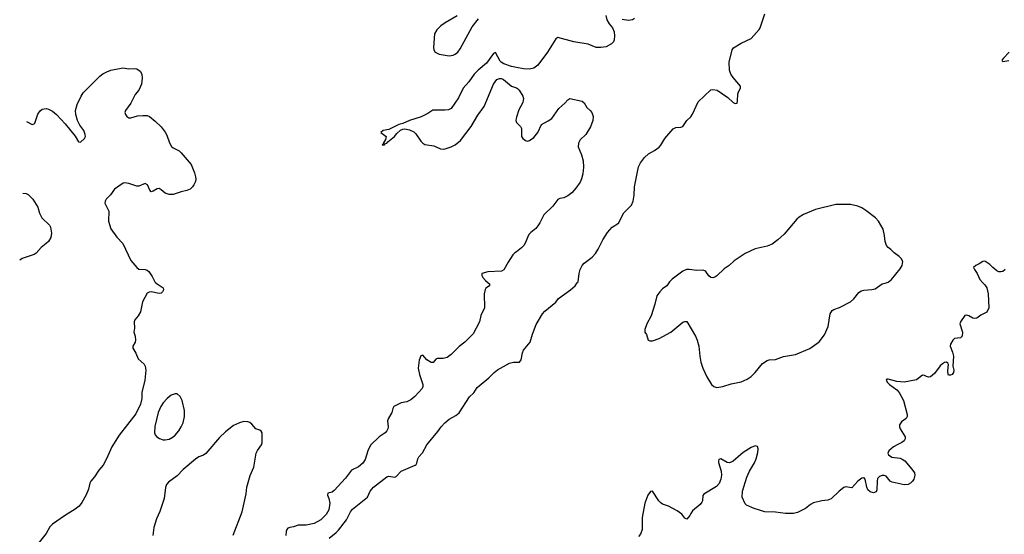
# Model space of a CAD drawing. Header units: inches. Extents: x 1682510 to 1839368, y 640758 to 791543.
# Tile 40 of 186: x 1685066 to 1694844, y 697502 to 702611. Entities that reach past the tile are written whole.
import ezdxf

# ---------------------------------------------------------------- set-up
doc = ezdxf.new("R2010")
doc.units = ezdxf.units.IN
doc.header["$MEASUREMENT"] = 0
for name, color, linetype in [('B6689', 7, 'Continuous'), ('B6699', 7, 'Continuous'), ('B6780', 7, 'Continuous'), ('B6790', 7, 'Continuous')]:
    doc.layers.add(name, color=color, linetype=linetype)

msp = doc.modelspace()

# ---------------------------------------------------------------- linework, layer by layer
at = {"layer": 'B6689', "color": 6}
for points, elevation in [([(1686418.4, 700000), (1686429.6, 699990), (1686489.4, 699950), (1686495.1, 699930), (1686485.2, 699910), (1686470, 699894.8), (1686450, 699893.4), (1686370, 699908.9), (1686350, 699906.5), (1686330, 699894.3), (1686285.3, 699810), (1686265.5, 699710), (1686242, 699670), (1686208.6, 699630), (1686201.1, 699610), (1686206.4, 699550), (1686199.5, 699510), (1686212.1, 699470), (1686216.2, 699430), (1686212.9, 699410), (1686190.5, 699370), (1686188.8, 699350), (1686219.2, 699299.2), (1686243.1, 699243.1), (1686302.9, 699190), (1686311.3, 699170), (1686317.2, 699130), (1686307.6, 699032.4), (1686279.8, 698910), (1686278.9, 698850), (1686266.7, 698793.3), (1686220.5, 698699.5), (1686052.3, 698487.7), (1685980.9, 698370), (1685927.8, 698252.2), (1685894, 698190), (1685850, 698138), (1685810, 698074), (1685772.4, 698030), (1685762.4, 698010), (1685747.4, 697950), (1685726.5, 697893.5), (1685683.7, 697816.3), (1685657.5, 697782.5), (1685618, 697750), (1685510, 697685), (1685390, 697602.6), (1685364.2, 697575.8), (1685327, 697510), (1685249.8, 697410)], 700), ([(1689717.4, 700000), (1689729.5, 699990), (1689731.5, 699970), (1689695.2, 699944.8), (1689688, 699932), (1689679.8, 699890), (1689683, 699750), (1689645.6, 699674.4), (1689633.2, 699610), (1689567.6, 699492.4), (1689486, 699410), (1689430, 699367.8), (1689350, 699288), (1689310, 699258.2), (1689270, 699247.6), (1689211.5, 699248.5), (1689198.4, 699241.6), (1689171.8, 699208.2), (1689151.8, 699208.2), (1689110, 699235.3), (1689070, 699280.7), (1689050, 699274), (1689033.3, 699230), (1689023.7, 699150), (1689034.5, 699090), (1689069.8, 698990), (1689069.8, 698970), (1689062, 698950), (1688990, 698870.2), (1688950, 698837.5), (1688910, 698818), (1688852.4, 698807.6), (1688780.5, 698770), (1688770, 698750.7), (1688761.8, 698710), (1688723.5, 698650), (1688717.2, 698630), (1688725.7, 698570), (1688722.3, 698550), (1688712.3, 698530), (1688693.5, 698510), (1688635.8, 698470), (1688550, 698386), (1688523, 698330), (1688495.3, 698244.7), (1688472.7, 698207.3), (1688430, 698172.2), (1688361.6, 698138.4), (1688300.6, 698059.4), (1688190, 697936.8), (1688170, 697921.6), (1688124, 697910), (1688122.2, 697890), (1688137.1, 697857.1), (1688145.8, 697810), (1688134.2, 697745.8), (1688110, 697700.3), (1688055.6, 697644.4), (1687990.4, 697610.4), (1687910, 697593.6), (1687830, 697593.2), (1687785.3, 697574.7), (1687748, 697570), (1687730, 697561.4), (1687719.9, 697550), (1687710.8, 697530), (1687708.5, 697490)], 600), ([(1688137.5, 697462.5), (1688210, 697520.4), (1688230, 697542.6), (1688310, 697647.2), (1688350, 697725.7), (1688369.6, 697750.4), (1688520.3, 697870), (1688545.8, 697930), (1688578.5, 697970), (1688710, 698074.1), (1688730, 698080.2), (1688790, 698069.8), (1688805.2, 698074.8), (1688852.4, 698127.6), (1688992, 698188), (1689003.4, 698196.6), (1689011, 698209), (1689018.4, 698250), (1689030, 698270.9), (1689065.5, 698310), (1689108.4, 698390), (1689218.5, 698521.5), (1689252, 698570), (1689288.4, 698610), (1689330, 698645.8), (1689398, 698682), (1689430, 698707.1), (1689533.9, 698866.1), (1689574.2, 698905.8), (1689610, 698959), (1689724.2, 699055.8), (1689776.5, 699110), (1689810, 699135.2), (1689930, 699201), (1689970, 699211.4), (1690000, 699211.7)], 600), ([(1687185.6, 697494.4), (1687274, 697726), (1687315.1, 697904.9), (1687321.6, 697970), (1687354.7, 698085.3), (1687389.9, 698170), (1687413.1, 698306.9), (1687425.7, 698334.3), (1687466, 698390), (1687472.2, 698410), (1687472.2, 698510), (1687464.9, 698524.9), (1687450, 698536.8), (1687409.6, 698550), (1687370, 698595.6), (1687350, 698611.6), (1687330, 698619.6), (1687290, 698620.5), (1687250, 698609.7), (1687190, 698583), (1687110, 698518), (1687050, 698461.5), (1686915.6, 698304.4), (1686890, 698288.4), (1686843.1, 698270), (1686810, 698247.9), (1686690, 698144.8), (1686630, 698083.1), (1686541.8, 698018.2), (1686523, 697997), (1686513.1, 697966.9), (1686500.9, 697859.1), (1686457.8, 697730), (1686425.4, 697654.6), (1686398.8, 697570), (1686386.1, 697490)], 700)]:
    msp.add_lwpolyline(points, dxfattribs=dict(at, elevation=elevation))
at = {"layer": 'B6689', "color": 6, "elevation": 700}
msp.add_lwpolyline([(1686610, 698898.2), (1686570, 698882), (1686529.2, 698850), (1686490, 698806.2), (1686466.4, 698770), (1686440.2, 698710), (1686407.8, 698572.2), (1686405.5, 698510), (1686412.3, 698490), (1686429, 698469), (1686452.9, 698452.9), (1686490, 698440.2), (1686510, 698438.9), (1686550, 698447), (1686590, 698469.3), (1686610, 698486.2), (1686644.4, 698530), (1686669.8, 698570), (1686687.4, 698610), (1686702.4, 698670), (1686703.7, 698730), (1686678.2, 698830), (1686659.2, 698870), (1686630, 698896)], close=True, dxfattribs=at)
at = {"layer": 'B6699', "color": 6}
for points, elevation in [([(1690000, 699211.7), (1690030, 699211.9), (1690045.4, 699234.6), (1690057.5, 699302.5), (1690068.4, 699330), (1690135.3, 699410), (1690159.3, 699490), (1690195.8, 699584.2), (1690258, 699690), (1690282.2, 699717.8), (1690390, 699807.8), (1690417.9, 699842.1), (1690537.1, 699930), (1690581.5, 699970), (1690603, 700000)], 600), ([(1694629.8, 700000), (1694650, 699979.8), (1694669.1, 699949.1), (1694682.9, 699890), (1694690.4, 699749.6), (1694670, 699706.5), (1694610, 699675.9), (1694570, 699647.6), (1694550, 699643.5), (1694530, 699648.3), (1694490, 699672.2), (1694470, 699679), (1694450, 699672.9), (1694408.4, 699610), (1694403.2, 699590), (1694428.8, 699510), (1694424.2, 699470), (1694408.6, 699451.4), (1694350, 699445.5), (1694332.2, 699427.8), (1694307.9, 699390), (1694305, 699370), (1694330.6, 699310), (1694338.7, 699270), (1694332, 699172), (1694341.3, 699130), (1694339.6, 699110), (1694326, 699090), (1694310, 699082), (1694290, 699083), (1694287.4, 699087.4), (1694284, 699124), (1694289.2, 699189.2), (1694282.2, 699202.2), (1694270, 699211.2), (1694250, 699207.8), (1694230, 699194.6), (1694207, 699173), (1694150, 699099.8), (1694110, 699066.8), (1694090, 699062.1), (1694070, 699067.2), (1694050, 699079), (1694030, 699082.2), (1693970, 699036.2), (1693850, 699012.2), (1693777.4, 699017.4), (1693690, 699042.4), (1693677.2, 699042.8), (1693670, 699032), (1693684.4, 699010), (1693705, 698990), (1693777.8, 698937.8), (1693799.5, 698910), (1693843.7, 698830), (1693878.5, 698690), (1693878.4, 698670), (1693867.5, 698652.5), (1693821.2, 698618.8), (1693804.2, 698590), (1693803.7, 698570), (1693810.9, 698550), (1693858.6, 698470), (1693859.4, 698450), (1693850, 698430.4), (1693827.3, 698412.7), (1693785.4, 698394.6), (1693744.8, 698370), (1693698, 698330), (1693687.9, 698307.9), (1693694, 698290), (1693727.7, 698267.7), (1693810, 698256.8), (1693830, 698248.8), (1693855.3, 698230), (1693926.6, 698150), (1693950.9, 698110.9), (1693954.3, 698090), (1693945.4, 698050), (1693931.1, 698030), (1693911.1, 698010), (1693890, 697998), (1693850, 697993.8), (1693730, 698020.1), (1693710, 698030.9), (1693670, 698079.8), (1693650, 698086.5), (1693630, 698085.5), (1693604.7, 698075.3), (1693585.2, 698054.8), (1693579.9, 698030), (1693577.6, 697942.4), (1693570, 697923.1), (1693545.3, 697914.7), (1693510, 697923.5), (1693490, 697943.2), (1693476.8, 697970), (1693461.8, 698050), (1693450, 698064.9), (1693443.9, 698063.9), (1693430, 698061), (1693388.8, 698031.2), (1693330, 697963.1), (1693270, 697974.5), (1693250, 697966.5), (1693204.1, 697930), (1693125.4, 697854.6), (1693090, 697841.8), (1693030, 697835), (1692950, 697815.3), (1692920.5, 697799.5), (1692870, 697757.5), (1692790, 697718.8), (1692750, 697710.2), (1692670.7, 697709.3), (1692570, 697722.1), (1692464.3, 697724.3), (1692358.6, 697758.6), (1692282.6, 697790), (1692270, 697804.9), (1692241.6, 697870), (1692245.2, 697930), (1692286, 698070), (1692311.6, 698130), (1692362.8, 698210), (1692380.1, 698250), (1692395.3, 698315.3), (1692398.7, 698350), (1692393.1, 698373.1), (1692370, 698379.5), (1692330, 698363.2), (1692250, 698314.4), (1692150.3, 698229.7), (1692130, 698217.5), (1692110, 698211.4), (1692090, 698215.1), (1692030, 698252.9), (1692010, 698245.5), (1692004.1, 698230), (1692005.6, 698214.4), (1692030.3, 698130.3), (1692034.7, 698090), (1692028.2, 698050), (1692013.4, 698006.6), (1691984.9, 697975.1), (1691859.7, 697900.3), (1691851.1, 697888.9), (1691846.5, 697833.5), (1691840.5, 697819.5), (1691822, 697798), (1691746.5, 697733.5), (1691729.3, 697710), (1691721.2, 697690), (1691690, 697652), (1691670, 697662), (1691641.3, 697701.3), (1691595.8, 697735.8), (1691510, 697780.3), (1691450, 697800.8), (1691437, 697810), (1691414.2, 697834.2), (1691350, 697930.5), (1691330, 697926.4), (1691304.6, 697890), (1691272.9, 697810), (1691246.4, 697670), (1691246.1, 697550), (1691230, 697504.4), (1691210, 697481.1)], 600), ([(1691511.9, 700000), (1691491.6, 699968.4), (1691450, 699937.7), (1691422, 699910), (1691394, 699870), (1691373.8, 699786.2), (1691337.3, 699670), (1691292.9, 699590), (1691273.8, 699533.8), (1691272.7, 699510), (1691290, 699486), (1691305.5, 699430), (1691323.6, 699423.6), (1691350, 699423.9), (1691415.3, 699444.7), (1691530.5, 699509.6), (1691650, 699607.6), (1691670, 699616), (1691690, 699614.9), (1691776.3, 699470), (1691794, 699430), (1691811, 699370), (1691818.4, 699270), (1691830, 699210.8), (1691850.2, 699150), (1691890, 699064.4), (1691937, 698990), (1691958, 698970), (1691990, 698959.7), (1692050, 698967.8), (1692130, 698995), (1692230, 699014.3), (1692290, 699041.2), (1692330, 699069.4), (1692370, 699107), (1692441, 699199), (1692490, 699227.5), (1692510, 699235.7), (1692570, 699238.6), (1692650, 699266.4), (1692770, 699287.2), (1692912, 699348), (1693006, 699414), (1693057.9, 699482.1), (1693094, 699566), (1693113.2, 699690), (1693135.4, 699724.6), (1693150, 699734.6), (1693205.7, 699754.3), (1693316.4, 699810), (1693350, 699838.4), (1693398.5, 699901.5), (1693420.9, 699919.1), (1693450, 699926.6), (1693527.1, 699932.9), (1693559.8, 699940.2), (1693630, 699988.9), (1693671.6, 700000)], 700)]:
    msp.add_lwpolyline(points, dxfattribs=dict(at, elevation=elevation))
at = {"layer": 'B6780', "color": 6}
for points, elevation in [([(1689409.6, 702650.4), (1689290, 702579.4), (1689249.4, 702550), (1689208.7, 702510), (1689185.5, 702470), (1689173.6, 702333.6), (1689179.7, 702310), (1689192.9, 702290), (1689210, 702277.2), (1689230.1, 702270.1), (1689330, 702252.8), (1689370, 702258.5), (1689390, 702268.5), (1689416.2, 702290), (1689439.2, 702320.8), (1689560.2, 702539.8), (1689621.7, 702618.3)], 700), ([(1690000, 702136.3), (1689950, 702144.9), (1689872.2, 702172.2), (1689847.6, 702187.6), (1689838.7, 702198.7), (1689790, 702284.2), (1689770, 702273.8), (1689701.6, 702178.4), (1689618, 702110), (1689580.2, 702070), (1689525.5, 701994.5), (1689470.8, 701930), (1689423.9, 701836.1), (1689350, 701727.8), (1689323.6, 701716.4), (1689288.5, 701711.5), (1689170, 701713.2), (1689119.2, 701680.8), (1689052.6, 701647.4), (1688936.8, 701610), (1688870, 701579.8), (1688829.8, 701570), (1688730, 701520.7), (1688675.3, 701510), (1688653.2, 701490), (1688703.7, 701450), (1688698.3, 701421.7), (1688678, 701390), (1688678, 701382), (1688665.2, 701370), (1688667, 701367), (1688690, 701369.8), (1688698.8, 701381.2), (1688710, 701384.4), (1688720.7, 701399.3), (1688786.5, 701450), (1688810, 701479.7), (1688845.9, 701514.1), (1688870, 701525), (1688890, 701527.9), (1688938.3, 701518.3), (1688978.1, 701498.1), (1688998.1, 701478.1), (1689050, 701404.5), (1689070, 701384.5), (1689090, 701373.1), (1689178.9, 701358.9), (1689245.2, 701330), (1689270, 701325.7), (1689290, 701328.4), (1689350.4, 701350), (1689390, 701369.8), (1689443.2, 701410), (1689550.4, 701549.6), (1689616.7, 701663.3), (1689679.7, 701750), (1689771.5, 701970), (1689804.5, 702015.5), (1689830, 702028), (1689850, 702027.1), (1689870, 702018.1), (1689950, 701950.9), (1689990, 701939.2), (1690000, 701933.6)], 600), ([(1685131.5, 701599.8), (1685190, 701571.1), (1685210, 701576.3), (1685215.1, 701584.9), (1685247.1, 701672.9), (1685270, 701705.1), (1685290, 701721), (1685330, 701728.6), (1685350, 701723.1), (1685390, 701702.2), (1685430, 701669.1), (1685516.6, 701576.6), (1685615.9, 701455.9), (1685650, 701396.9), (1685670, 701395.6), (1685708.1, 701430), (1685719.7, 701450), (1685717.1, 701470), (1685700.9, 701510), (1685663.3, 701563.3), (1685641.1, 701610), (1685623, 701670), (1685619.2, 701710), (1685634.7, 701770), (1685675.3, 701850), (1685696.9, 701883.1), (1685862.5, 702050), (1685890, 702071.7), (1685930, 702094.4), (1685970.4, 702110.4), (1686090, 702134.1), (1686150, 702124), (1686210, 702126.9), (1686230, 702122.9), (1686260.3, 702100.3), (1686278.3, 702070), (1686282.8, 702030), (1686274.8, 701970), (1686250, 701912.1), (1686212.9, 701867.1), (1686170, 701781.8), (1686115.8, 701710), (1686109.8, 701690), (1686115.3, 701670), (1686130, 701648.3), (1686150, 701635), (1686170, 701635.7), (1686234.8, 701654.8), (1686290, 701660.6), (1686330, 701658.6), (1686353.7, 701650), (1686410, 701604.4), (1686470, 701546.3), (1686510, 701495.8), (1686525.8, 701465.8), (1686552.3, 701390), (1686572.6, 701352.6), (1686590, 701338), (1686648.3, 701308.3), (1686670, 701290.6), (1686770, 701172.2), (1686802.6, 701090), (1686812.8, 701050), (1686813.6, 701026.4), (1686810, 701003), (1686795.1, 700970), (1686781, 700950), (1686758, 700930), (1686724.4, 700915.6), (1686670, 700902.3), (1686590, 700875.1), (1686550, 700876.3), (1686510, 700887.7), (1686470, 700922.9), (1686450, 700934.4), (1686430, 700930.2), (1686390, 700907.6), (1686370, 700903.1), (1686357.8, 700917.8), (1686334.7, 700970), (1686310, 700984.2), (1686250, 700959.1), (1686230, 700958.1), (1686150, 700985), (1686110, 700990.1), (1686093.6, 700986.4), (1686006.6, 700930), (1685968.5, 700871.5), (1685924.5, 700830), (1685912.8, 700810), (1685911.8, 700790), (1685950.8, 700710), (1685948.4, 700610), (1685970, 700534.3), (1686030.8, 700450.8), (1686091.4, 700390), (1686170, 700220.9), (1686230, 700150.8), (1686250, 700135.5), (1686310, 700129.6), (1686330, 700122.9), (1686346.6, 700110), (1686381, 700061), (1686407.3, 700010), (1686418.4, 700000)], 700), ([(1690000, 701641.9), (1689996.1, 701630), (1689993.5, 701610), (1689999.7, 701590), (1690000, 701589.7)], 600), ([(1685097.4, 700889.4), (1685130, 700884), (1685150, 700874.2), (1685196.8, 700830), (1685245.5, 700750), (1685262.7, 700690), (1685285.4, 700645.4), (1685362.4, 700570), (1685372.5, 700550), (1685380.7, 700490), (1685375.1, 700450), (1685350, 700410.4), (1685330, 700388.5), (1685279.6, 700350), (1685230, 700292.4), (1685210, 700280.3), (1685090, 700239), (1685065.5, 700224.2)], 800), ([(1690000, 700307.6), (1689984.1, 700295.9), (1689964.2, 700275.8), (1689915.4, 700204.6), (1689873.9, 700126.1), (1689850, 700113.8), (1689713.7, 700106.3), (1689656, 700090), (1689654.3, 700070), (1689666.2, 700050), (1689690, 700022.6), (1689717.4, 700000)], 600)]:
    msp.add_lwpolyline(points, dxfattribs=dict(at, elevation=elevation))
at = {"layer": 'B6790', "color": 6}
for points, elevation in [([(1690603, 700000), (1690610.2, 700010), (1690621.4, 700090), (1690631.9, 700130), (1690650.2, 700170), (1690670, 700193.1), (1690750, 700254.2), (1690784.1, 700290), (1690810, 700331.1), (1690855, 700425), (1690901.8, 700498.2), (1690950.2, 700550), (1691013.7, 700590), (1691065.7, 700694.3), (1691141.8, 700770), (1691156.6, 700810), (1691167.2, 700870), (1691170.9, 700950), (1691211.3, 701148.7), (1691230, 701189.8), (1691270, 701244.2), (1691310, 701280.6), (1691370, 701312.8), (1691414.9, 701345.1), (1691433.3, 701366.7), (1691472.9, 701430), (1691554.1, 701525.9), (1691580.1, 701539.9), (1691630, 701544.2), (1691650, 701551.1), (1691690, 701609.7), (1691730, 701647.4), (1691747.9, 701672.1), (1691804.2, 701795.8), (1691930, 701913.3), (1691950, 701919.1), (1691993.6, 701910), (1692097.2, 701837.2), (1692150, 701789.8), (1692170, 701777.2), (1692190, 701782.9), (1692195.3, 701804.7), (1692197.1, 701870), (1692204.9, 701895.1), (1692224.2, 701930), (1692223.2, 701950), (1692150, 702036.5), (1692129.2, 702070), (1692114, 702110), (1692110.2, 702190), (1692140.2, 702310), (1692155.8, 702330), (1692230, 702379.3), (1692330, 702424), (1692410, 702512.4), (1692419.8, 702530), (1692465.7, 702670)], 600), ([(1690886.9, 702653.1), (1690897.9, 702610), (1690920.2, 702570), (1690952.6, 702530), (1690969.8, 702490), (1690974.1, 702450), (1690970.6, 702410), (1690961.8, 702390), (1690944, 702370), (1690890, 702342.9), (1690835.3, 702335.3), (1690790, 702335.5), (1690710, 702367.2), (1690570, 702392.2), (1690410, 702434), (1690390, 702419.8), (1690306.3, 702290), (1690210, 702158.1), (1690170, 702128.6), (1690130, 702119.6), (1690070, 702124.4), (1690000, 702136.3)], 600), ([(1691170, 702621.5), (1691150, 702610.2), (1691110, 702604.1), (1691050, 702613.6)], 600), ([(1694893.2, 702286.8), (1694834.3, 702230), (1694819.6, 702210), (1694822, 702202), (1694830, 702195.1), (1694890, 702207.1)], 600), ([(1690000, 701933.6), (1690010, 701928), (1690026.6, 701910), (1690061.5, 701850), (1690067.2, 701830), (1690061.7, 701790), (1690024.1, 701715.9), (1690000, 701641.9)], 600), ([(1690000, 701589.7), (1690039.7, 701550), (1690048.4, 701530), (1690049.6, 701450), (1690063, 701430), (1690089.9, 701409.9), (1690110, 701406.5), (1690130, 701409.9), (1690170, 701442), (1690210, 701491.2), (1690247.2, 701570), (1690314.3, 701605.7), (1690349.1, 701630), (1690419.6, 701730), (1690478.9, 701781.1), (1690510, 701816.2), (1690530, 701829.6), (1690650, 701802.7), (1690670, 701784.4), (1690697.7, 701737.7), (1690730, 701710.5), (1690746.5, 701690), (1690759.5, 701650), (1690758, 701610), (1690733.1, 701546.9), (1690687, 701470), (1690630, 701417.1), (1690614.3, 701385.7), (1690611.6, 701350), (1690644.3, 701270), (1690662.1, 701210), (1690665.6, 701145.6), (1690658.5, 701081.5), (1690645.1, 701030), (1690630, 700998.5), (1690590, 700937.9), (1690550, 700890.6), (1690510, 700861.4), (1690470, 700841.9), (1690430, 700835.1), (1690410, 700826.3), (1690361, 700759), (1690270, 700672.4), (1690230, 700593.5), (1690210, 700563.5), (1690190, 700539.5), (1690140.3, 700499.7), (1690122.2, 700477.8), (1690107.2, 700450), (1690090, 700400.2), (1690071.4, 700368.6), (1690050, 700344.4), (1690000, 700307.6)], 600), ([(1693671.6, 700000), (1693690, 700004.9), (1693724.5, 700030), (1693810, 700138.8), (1693829.3, 700170), (1693837.2, 700210), (1693819.1, 700239.1), (1693799.7, 700259.7), (1693750, 700295.6), (1693715.6, 700330), (1693690, 700348.3), (1693672.1, 700370), (1693659.8, 700410), (1693655.3, 700470), (1693639.8, 700530), (1693593.5, 700610), (1693563.3, 700643.3), (1693470, 700716.4), (1693430, 700741.7), (1693390, 700758.7), (1693314.9, 700774.9), (1693170, 700776), (1692970, 700726.6), (1692850, 700675.6), (1692805.3, 700650), (1692782.3, 700630), (1692658.7, 700481.3), (1692595.4, 700424.6), (1692537.8, 700382.2), (1692490, 700362.7), (1692370, 700336.8), (1692269.2, 700290.8), (1692162.2, 700217.8), (1692111.8, 700170), (1692061.3, 700138.7), (1691990, 700069.3), (1691970, 700055), (1691950, 700048.3), (1691930, 700051.3), (1691909, 700069), (1691881.1, 700110), (1691870, 700119.2), (1691850, 700125.7), (1691790, 700121), (1691712.4, 700132.4), (1691688.4, 700131.6), (1691650, 700115), (1691544.6, 700035.4), (1691518.4, 700010), (1691511.9, 700000)], 700), ([(1694851.3, 700130), (1694830, 700112.4), (1694810, 700106.5), (1694790, 700109.1), (1694770, 700118.8), (1694729.7, 700149.7), (1694701, 700181), (1694650, 700213.7), (1694630, 700211.2), (1694594.3, 700185.7), (1694562, 700170), (1694539.2, 700150), (1694546, 700130), (1694574.4, 700090), (1694599.9, 700030), (1694629.8, 700000)], 600)]:
    msp.add_lwpolyline(points, dxfattribs=dict(at, elevation=elevation))

doc.saveas('drawing.dxf')
